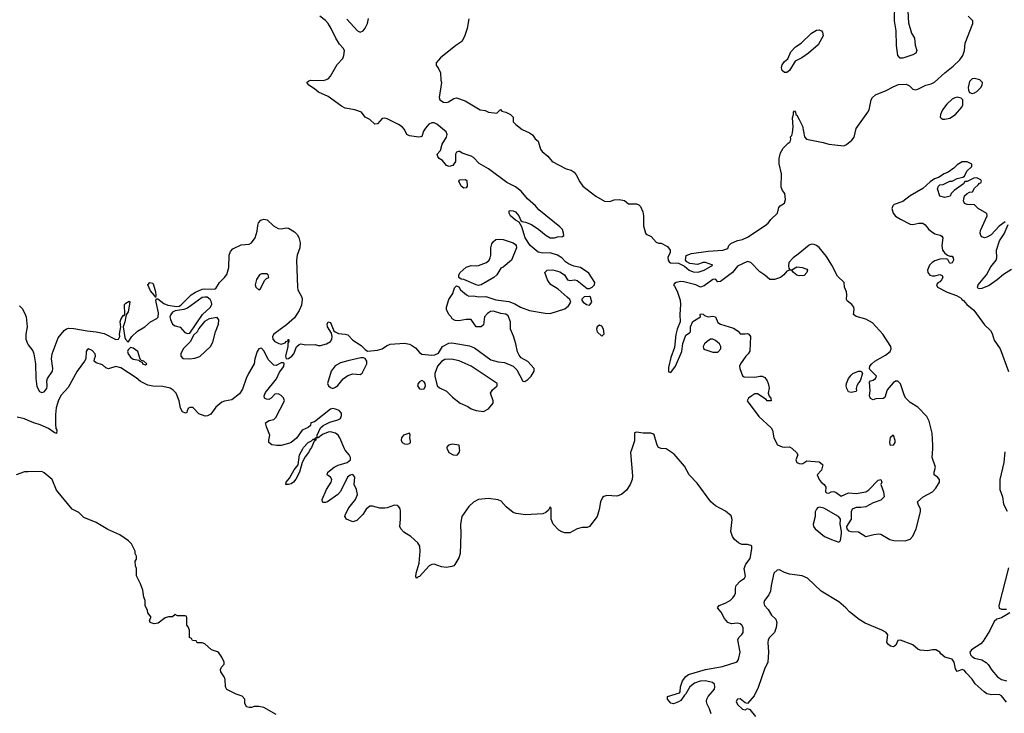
# Model space of a CAD drawing. Header units: inches. Extents: x 2380427 to 2580949, y 385907 to 546039.
# Tile 91 of 121: x 2489930 to 2497912, y 477855 to 483480. Entities that reach past the tile are written whole.
import ezdxf

# ---------------------------------------------------------------- set-up
doc = ezdxf.new("R2010")
doc.units = ezdxf.units.IN
doc.header["$MEASUREMENT"] = 0
for name, color, linetype in [('C4487', 7, 'Continuous'), ('C4488', 7, 'Continuous'), ('C4497', 7, 'Continuous'), ('C4498', 7, 'Continuous')]:
    doc.layers.add(name, color=color, linetype=linetype)

msp = doc.modelspace()

# ---------------------------------------------------------------- linework, layer by layer
at = {"layer": 'C4487', "color": 5, "elevation": 40}
msp.add_lwpolyline([(2490000, 479813.3), (2489970, 479812.8), (2489902, 479790)], dxfattribs=at)
at = {"layer": 'C4488', "color": 5, "elevation": 20}
for points in [[(2489930, 481159.6), (2489950, 481137.6), (2489970, 481103.8), (2489982.2, 481070), (2489990.9, 480990), (2489979, 480930), (2489979.7, 480890), (2489993, 480853), (2490000, 480843.7)], [(2490000, 480229.9), (2489970, 480243.2), (2489910, 480257.2)]]:
    msp.add_lwpolyline(points, dxfattribs=at)
at = {"layer": 'C4497', "color": 5}
for points, elevation in [([(2492289.1, 480000), (2492271.6, 479970), (2492244, 479936), (2492220.7, 479890), (2492199.5, 479810), (2492170, 479753.2), (2492150.3, 479729.7), (2492130, 479717), (2492109.4, 479709.4), (2492088.7, 479710), (2492089.3, 479730), (2492117.4, 479762.6), (2492154.5, 479830), (2492186.6, 479870), (2492199.7, 479950), (2492224.7, 480000)], 20), ([(2494891.2, 480000), (2494880.6, 479970), (2494899, 479781), (2494896, 479750), (2494880.3, 479710), (2494850, 479664.2), (2494810, 479628.5), (2494770, 479616.1), (2494690, 479621.8), (2494665.8, 479614.2), (2494654.6, 479605.4), (2494637.8, 479570), (2494626.7, 479506.7), (2494610.2, 479449.8), (2494550, 479369.4), (2494530, 479360.7), (2494490, 479360.4), (2494450, 479349.8), (2494390, 479319.2), (2494350, 479317.6), (2494325.5, 479325.5), (2494300.7, 479340.7), (2494255.7, 479390), (2494239.8, 479430), (2494238, 479518), (2494230, 479529.2), (2494216.5, 479503.5), (2494195.6, 479484.4), (2494170, 479471.7), (2494030, 479465.8), (2493956, 479476), (2493930, 479484.1), (2493872.7, 479530), (2493834.1, 479574.1), (2493810, 479586.3), (2493730, 479595.8), (2493650, 479587.6), (2493610, 479567.4), (2493570, 479532.9), (2493513.8, 479450), (2493503, 479390), (2493505.9, 479310), (2493500.9, 479150), (2493490, 479116.3), (2493458.3, 479061.7), (2493450, 479051.2), (2493434.5, 479045.5), (2493390, 479038.6), (2493350, 479043.2), (2493290, 479065), (2493270, 479062.7), (2493248.4, 479051.6), (2493170, 478965.1), (2493159.2, 478960.8), (2493149.5, 478949.5), (2493142.7, 478962.7), (2493143.2, 478990), (2493167.4, 479072.6), (2493177.9, 479170), (2493173.5, 479210), (2493156.7, 479236.7), (2493102.4, 479290), (2493045, 479325), (2493019.4, 479350), (2493011.4, 479370), (2493017.3, 479430), (2493016.9, 479496.9), (2493014.2, 479514.2), (2493003.5, 479530), (2492990, 479539.8), (2492970, 479543.5), (2492910, 479521.6), (2492890, 479518.7), (2492850, 479519.7), (2492790, 479534.8), (2492770, 479533.5), (2492739.5, 479510), (2492713.1, 479466.9), (2492662.2, 479417.8), (2492630, 479408.3), (2492579, 479430), (2492567, 479450), (2492572.3, 479470), (2492599.6, 479520.4), (2492651.8, 479590), (2492667.8, 479630), (2492660.5, 479670), (2492642.9, 479710), (2492647, 479770), (2492630, 479791.3), (2492610, 479785.1), (2492588.7, 479770), (2492530, 479653.2), (2492510.5, 479629.5), (2492424.7, 479570), (2492410, 479563.7), (2492390, 479565.2), (2492385.2, 479570), (2492382.7, 479590), (2492417.6, 479670), (2492455.6, 479730), (2492460.9, 479750), (2492450, 479769), (2492424, 479790), (2492429.3, 479810), (2492480.9, 479850), (2492513.3, 479866.7), (2492585.2, 479890), (2492611.8, 479910), (2492613.3, 479930), (2492602.4, 479950), (2492568.8, 479988.8), (2492563.9, 480000)], 20), ([(2493395.4, 480000), (2493410, 479970.7), (2493444.7, 479950), (2493470, 479948.2), (2493478, 479950), (2493493.2, 479970), (2493497.2, 479990), (2493496.2, 480000)], 20), ([(2495535.7, 477850), (2495522.9, 477890), (2495502.4, 477930), (2495498.1, 477950), (2495500.9, 477970), (2495510.5, 477990), (2495562, 478050), (2495565.9, 478070), (2495562.7, 478090), (2495545.7, 478105.7), (2495490, 478117.3), (2495445.2, 478114.8), (2495400.3, 478099.7), (2495363.6, 478070), (2495330, 478011.6), (2495318.2, 478001.8), (2495290, 477959.7), (2495270, 477947.1), (2495230, 477932.3), (2495210, 477938), (2495180.9, 477970), (2495181.2, 477990), (2495279.2, 478020.8), (2495285.6, 478030), (2495287.7, 478070), (2495302.2, 478117.8), (2495330, 478152.2), (2495352, 478170), (2495489.3, 478210.7), (2495626.5, 478233.5), (2495737.2, 478270), (2495750, 478278), (2495758, 478290), (2495770.9, 478350), (2495750.6, 478450), (2495758.8, 478470), (2495784.9, 478495.1), (2495793.7, 478510), (2495794.7, 478550), (2495784.7, 478570), (2495770, 478580.7), (2495750, 478584.8), (2495699.4, 478579.4), (2495671.8, 478591.8), (2495643.3, 478623.3), (2495615.4, 478675.4), (2495586, 478710), (2495599.6, 478730), (2495650, 478748.4), (2495688.7, 478770), (2495711.7, 478790), (2495725, 478810), (2495732.1, 478830), (2495732.4, 478870), (2495738.4, 478890), (2495770, 478927.2), (2495804.7, 478950), (2495814.2, 478965.8), (2495802.2, 479030), (2495815.6, 479064.4), (2495850.5, 479110), (2495865.3, 479190), (2495864.2, 479210), (2495856, 479216), (2495830, 479222.6), (2495784.9, 479224.9), (2495757.4, 479237.4), (2495724.9, 479264.9), (2495707.9, 479287.9), (2495695, 479330), (2495705.7, 479425.7), (2495697.2, 479457.2), (2495652.9, 479492.9), (2495570, 479537.5), (2495533.9, 479570), (2495422.5, 479722.5), (2495358.3, 479790), (2495318.6, 479858.6), (2495236.9, 479956.9), (2495171, 480000)], 20), ([(2496195.2, 480000), (2496227.3, 479970), (2496238, 479950), (2496221, 479910), (2496231.3, 479890), (2496250, 479880.7), (2496270, 479877.3), (2496279.5, 479880.5), (2496310, 479902), (2496410, 479893.4), (2496436.3, 479876.3), (2496441, 479870), (2496430, 479828), (2496394, 479790), (2496411.3, 479750), (2496426, 479730), (2496451.3, 479710), (2496464.7, 479690), (2496462, 479650), (2496470, 479642), (2496490, 479641), (2496509.2, 479650.8), (2496530, 479654.8), (2496550, 479646.8), (2496590, 479616), (2496650, 479644), (2496710, 479637.1), (2496788.6, 479651.4), (2496814, 479666), (2496890, 479744.7), (2496912, 479750), (2496918, 479730), (2496911, 479710), (2496933.4, 479650), (2496938.8, 479610), (2496910, 479583.6), (2496850, 479561.6), (2496790.2, 479529.8), (2496750, 479523.5), (2496710, 479524.5), (2496678.8, 479510), (2496670.7, 479490), (2496670.5, 479430), (2496633.4, 479370), (2496634, 479350), (2496650, 479334), (2496668.4, 479328.4), (2496730, 479326.4), (2496790, 479288), (2496854.5, 479305.5), (2496890, 479310.3), (2496910, 479306.4), (2496985.1, 479265.1), (2497015.4, 479255.4), (2497107.4, 479252.6), (2497150, 479267.2), (2497170, 479290.4), (2497196.1, 479350), (2497231.8, 479490), (2497231.6, 479511.6), (2497213.2, 479550), (2497209.1, 479570.9), (2497254, 479610), (2497329.2, 479650), (2497358, 479682), (2497385.2, 479730), (2497385.2, 479750), (2497370, 479769), (2497344, 479790), (2497344, 479810), (2497353.2, 479850), (2497326.6, 479930), (2497331.3, 480000)], 20), ([(2497915, 479975), (2497907.8, 479890), (2497876.8, 479750), (2497874.7, 479670), (2497898.4, 479610), (2497905.3, 479550), (2497934.4, 479494.4)], 20), ([(2492010, 477846), (2491910, 477902), (2491870, 477908.7), (2491830, 477908.7), (2491810, 477902), (2491790, 477902), (2491768.4, 477908.4), (2491756.4, 477936.4), (2491755.3, 477970), (2491734, 477994), (2491686, 478010), (2491608.9, 478048.9), (2491598, 478070), (2491595.3, 478130), (2491588, 478150), (2491562, 478190), (2491558, 478210), (2491566, 478230), (2491587.3, 478252.7), (2491588, 478270), (2491568.7, 478310), (2491544.7, 478344.7), (2491533.6, 478353.6), (2491486, 478370), (2491430, 478418), (2491410, 478426), (2491370, 478426), (2491362, 478442), (2491330, 478446), (2491322, 478462), (2491306, 478470), (2491306, 478530), (2491296.4, 478556.4), (2491286, 478570), (2491286, 478630), (2491282, 478642), (2491270, 478646), (2491210, 478646), (2491190, 478655.3), (2491170, 478638), (2491136.4, 478636.4), (2491110, 478628), (2491053.2, 478586.8), (2491021.2, 478581.2), (2490988, 478590), (2490982, 478610), (2490995.3, 478635.3), (2490968, 478670), (2490967.3, 478687.3), (2490948, 478730), (2490948, 478770), (2490936.4, 478796.4), (2490927.3, 478852.7), (2490910, 478906), (2490878, 478970), (2490878, 479030), (2490868, 479050), (2490866, 479090), (2490876.4, 479103.6), (2490878, 479130), (2490866, 479150), (2490866, 479170), (2490838, 479230), (2490813.6, 479253.6), (2490743.1, 479303.1), (2490645.6, 479345.6), (2490550, 479402), (2490450, 479442), (2490410, 479484), (2490355.3, 479510), (2490230, 479664), (2490194, 479750), (2490130, 479806.3), (2490110, 479815.1), (2490000, 479813.3)], 40), ([(2497930, 477946), (2497890, 477997.7), (2497870, 478006), (2497810, 478005.3), (2497770, 478013), (2497747.7, 478027.7), (2497674.9, 478094.9), (2497650, 478132.1), (2497602.1, 478182.1), (2497590, 478202), (2497570, 478208.9), (2497530, 478193), (2497516.5, 478216.5), (2497505, 478270), (2497490, 478292.8), (2497430, 478309.6), (2497397, 478337), (2497389.7, 478350), (2497356.4, 478370), (2497330, 478370.9), (2497290, 478360.2), (2497230, 478365.8), (2497210, 478375.2), (2497169.8, 478410), (2497070, 478448.9), (2497050, 478445.5), (2497031.5, 478408.5), (2497021.2, 478398.8), (2497010, 478393.5), (2496990, 478398.3), (2496971.8, 478411.8), (2496959.9, 478430), (2496968.4, 478490), (2496954.3, 478510), (2496919.9, 478530), (2496784.8, 478584.8), (2496735, 478615), (2496657.2, 478677.2), (2496626.8, 478710), (2496570, 478757.7), (2496426.5, 478846.5), (2496317.7, 478950), (2496274, 478970), (2496170, 478983.4), (2496130, 478997), (2496090, 479018.2), (2496070, 479016.8), (2496044.3, 478990), (2496020.9, 478890), (2496015.9, 478844.1), (2496003.5, 478816.5), (2495967.5, 478770), (2495961.2, 478750), (2495968.2, 478730), (2495996.5, 478696.5), (2496024.6, 478650), (2496058.5, 478618.5), (2496068.1, 478590), (2496062.1, 478550), (2496048.9, 478511.1), (2496008.3, 478470), (2495997.8, 478450), (2495994.1, 478430), (2496000.6, 478350), (2495995.9, 478270), (2495966.9, 478213.1), (2495915.9, 478064.1), (2495883.9, 477996.1), (2495830, 477933.1), (2495810, 477940.7), (2495770, 477972.2), (2495750, 477969.7), (2495738.4, 477950), (2495750, 477925.8), (2495789.6, 477889.6), (2495810, 477883.2), (2495830, 477892.4), (2495850, 477886.5), (2495895.7, 477830)], 20), ([(2497945.2, 479034.8), (2497867.7, 478730), (2497870, 478707.4), (2497890, 478699.8), (2497930, 478699.2)], 20), ([(2497955.3, 478670), (2497890.1, 478629.9), (2497850, 478617), (2497830, 478599.7), (2497794.7, 478525.3), (2497740.7, 478439.3), (2497720.9, 478419.1), (2497645, 478370), (2497631.1, 478350), (2497637.1, 478330), (2497650, 478315.4), (2497670, 478303), (2497730, 478287.5), (2497765.9, 478265.9), (2497781.3, 478250), (2497810, 478204.7), (2497857.2, 478150), (2497890, 478130.1), (2497930, 478119.2)], 20)]:
    msp.add_lwpolyline(points, dxfattribs=dict(at, elevation=elevation))
at = {"layer": 'C4497', "color": 5, "elevation": 20}
msp.add_lwpolyline([(2496412.8, 479527.2), (2496398.8, 479521.2), (2496388.5, 479511.5), (2496379.3, 479490), (2496379.3, 479450), (2496362.4, 479390), (2496364.9, 479370), (2496379.3, 479350), (2496454, 479290), (2496510, 479263.7), (2496570, 479242.8), (2496582.7, 479257.3), (2496592.7, 479312.7), (2496593.2, 479333.2), (2496582, 479390), (2496582.7, 479430), (2496578.4, 479438.4), (2496569, 479450), (2496450, 479518.7)], close=True, dxfattribs=at)
at = {"layer": 'C4498', "color": 5, "elevation": 20}
for points in [[(2497130.5, 483550), (2497135.9, 483455.9), (2497160.7, 483370), (2497184, 483330), (2497190, 483274), (2497202.8, 483230), (2497194.8, 483210), (2497170, 483196), (2497090, 483167.6), (2497067.8, 483167.8), (2497049.6, 483189.6), (2497038.7, 483270), (2497034.5, 483390), (2497023, 483470), (2497025.3, 483605.3)], [(2490000, 480843.7), (2490035.8, 480795.8), (2490046.3, 480770), (2490059.3, 480690), (2490061.1, 480570), (2490070, 480506), (2490090, 480464.9), (2490110, 480457.1), (2490130, 480461.6), (2490151, 480490), (2490154.3, 480510), (2490151.5, 480550), (2490156.2, 480570), (2490195.1, 480630), (2490198, 480650), (2490187, 480730), (2490192.6, 480770), (2490241, 480899), (2490290, 480960.8), (2490310, 480973.3), (2490330, 480979), (2490370, 480976.8), (2490476.4, 480956.4), (2490550, 480948.4), (2490614.1, 480934.1), (2490710, 480887.6), (2490731.4, 480888.6), (2490742, 480910), (2490740.7, 480930), (2490749.6, 480990), (2490745.4, 481030), (2490749.7, 481050), (2490770, 481081), (2490778, 481082), (2490782, 481090), (2490781.2, 481170), (2490790, 481181), (2490816.9, 481196.9), (2490822, 481190), (2490810.4, 481110), (2490793.2, 481086.8), (2490783.8, 481030), (2490770.3, 480990), (2490781.6, 480901.6), (2490788.1, 480888.1), (2490810, 480864.7), (2490839.7, 480910), (2490886.6, 480953.4), (2490944.2, 480990), (2490990, 481028.5), (2491042.7, 481057.3), (2491052.9, 481067.1), (2491055.9, 481104.1), (2491036, 481190), (2491035.3, 481204.7), (2491043.1, 481216.9), (2491050, 481216), (2491098.2, 481178.2), (2491130, 481164.2), (2491204.8, 481155.2), (2491222.9, 481157.1), (2491236.3, 481163.7), (2491319.6, 481250), (2491354.5, 481270), (2491410, 481294.2), (2491430, 481298.2), (2491510, 481294), (2491519.5, 481300.5), (2491551.1, 481350), (2491591.9, 481388.1), (2491610, 481412.4), (2491625.5, 481470), (2491629.1, 481570), (2491639.1, 481601), (2491659.2, 481620.8), (2491726.9, 481653.1), (2491790, 481658.9), (2491810, 481670.8), (2491838.8, 481710), (2491855.1, 481764.9), (2491859.5, 481810), (2491866.8, 481833.2), (2491885.8, 481854.2), (2491910, 481862.7), (2491937.5, 481857.4), (2491987.4, 481807.4), (2492025.8, 481785.8), (2492050, 481782.9), (2492090, 481791.8), (2492108.8, 481788.8), (2492159.1, 481759.1), (2492179, 481739), (2492193.2, 481713.2), (2492203.9, 481670), (2492201.4, 481630), (2492180.1, 481570), (2492174.6, 481530), (2492183.4, 481310), (2492185.7, 481290), (2492216.8, 481230), (2492219.3, 481210), (2492214.3, 481165.7), (2492197, 481123), (2492158.6, 481061.4), (2492094.5, 481005.5), (2491990.2, 480930), (2491978.7, 480910), (2491981.2, 480890), (2491997.7, 480870), (2492030, 480852.9), (2492050, 480848.8), (2492081.1, 480858.9), (2492090, 480870.6), (2492105.2, 480874.8), (2492110.3, 480890.3), (2492111.8, 480870), (2492104.5, 480855.5), (2492104, 480830), (2492086.4, 480750), (2492090, 480728.5), (2492110, 480732.2), (2492137.7, 480750), (2492151.4, 480770), (2492174.1, 480825.9), (2492194.6, 480845.4), (2492210, 480850.3), (2492250, 480844), (2492326.6, 480846.6), (2492350, 480839.1), (2492370, 480838.8), (2492418, 480850), (2492449.3, 480870.7), (2492461.2, 480890), (2492463.7, 480910), (2492458.4, 480938.4), (2492425.6, 480990), (2492422, 481010), (2492430, 481031), (2492450, 481024.7), (2492477.5, 480957.5), (2492487.9, 480947.9), (2492515.6, 480935.6), (2492570, 480930.2), (2492590, 480924), (2492630, 480882), (2492698.3, 480838.3), (2492730, 480804.9), (2492750, 480793), (2492830, 480799.1), (2492868, 480810), (2492903.7, 480836.3), (2492932.3, 480847.7), (2493050, 480857.1), (2493090, 480847.7), (2493115.9, 480835.9), (2493138.7, 480818.7), (2493170, 480782), (2493190, 480767.7), (2493270, 480760.5), (2493296.6, 480763.4), (2493325.6, 480774.4), (2493357.2, 480830), (2493410, 480856.3), (2493430, 480860.5), (2493450, 480858), (2493575.6, 480835.6), (2493618.3, 480818.3), (2493750, 480721.3), (2493810, 480704.4), (2493859, 480699), (2493930.4, 480670.4), (2493960.9, 480640.9), (2494008.8, 480548.8), (2494025.3, 480545.3), (2494050, 480560.9), (2494077.7, 480590), (2494100.5, 480630), (2494099.5, 480650), (2494050, 480707), (2493996.6, 480736.6), (2493978.7, 480758.7), (2493966.2, 480786.2), (2493953.3, 480850), (2493933.1, 480913.1), (2493909.5, 480969.5), (2493909.4, 481030), (2493890, 481079), (2493870, 481092.3), (2493830, 481098), (2493770, 481115.1), (2493746.2, 481113.8), (2493722, 481098), (2493698.8, 481070), (2493690, 481006), (2493670, 480988), (2493630, 480988), (2493590, 481048), (2493550, 481049), (2493490, 481037.2), (2493461.2, 481041.2), (2493435.3, 481055.3), (2493428, 481070), (2493409.1, 481089.1), (2493389.3, 481129.3), (2493389.4, 481150), (2493409.4, 481210), (2493441.2, 481258.8), (2493454.6, 481305.4), (2493470, 481322), (2493490, 481314), (2493504.7, 481290), (2493551, 481250), (2493570, 481239.1), (2493610, 481240.5), (2493650, 481233), (2493710, 481234.9), (2493790, 481207.3), (2493895.3, 481195.3), (2493944, 481176), (2493990, 481148), (2494062.3, 481122.3), (2494190, 481098.9), (2494230, 481097.4), (2494350, 481136.3), (2494380.1, 481159.9), (2494399, 481190), (2494389.3, 481210), (2494369.6, 481229.7), (2494294.2, 481294.2), (2494239, 481330), (2494222, 481350), (2494209, 481370), (2494188, 481430), (2494206, 481450), (2494250.9, 481450.9), (2494310, 481434.8), (2494346, 481410), (2494370, 481371), (2494390, 481364), (2494430, 481371), (2494450, 481366), (2494530, 481301), (2494550, 481298.8), (2494570, 481310.8), (2494589.2, 481330), (2494592.3, 481350), (2494544.8, 481424.8), (2494476, 481470), (2494422.4, 481482.4), (2494380.1, 481500.1), (2494355.8, 481515.8), (2494324, 481550), (2494288.7, 481570), (2494230, 481589.3), (2494170, 481586), (2494134, 481594), (2494067.9, 481647.9), (2494026.6, 481710), (2493999.6, 481799.6), (2493979, 481839), (2493950, 481853.2), (2493909.8, 481889.8), (2493899.3, 481910), (2493898, 481930), (2493910, 481934), (2493930, 481930.7), (2493950, 481921), (2493976, 481890), (2493991.6, 481851.6), (2494003.6, 481843.6), (2494030, 481838), (2494078.5, 481818.5), (2494139.8, 481779.8), (2494197.3, 481730), (2494230, 481710.5), (2494266, 481710), (2494290, 481718.8), (2494330, 481721), (2494342, 481730), (2494339.3, 481750), (2494330, 481779), (2494310, 481801.2), (2494138.6, 481938.6), (2494111.3, 481970), (2494046.5, 482026.5), (2493996.3, 482090), (2493950, 482124.8), (2493879.4, 482159.4), (2493730, 482271.1), (2493655, 482315.1), (2493610, 482362), (2493590, 482373.3), (2493517, 482397), (2493498, 482410), (2493488, 482412), (2493470, 482406), (2493462, 482390), (2493462, 482330), (2493442, 482298), (2493411, 482289), (2493390, 482298), (2493357, 482337), (2493330, 482355.3), (2493319, 482370), (2493315.3, 482390), (2493341.2, 482418.8), (2493356.1, 482470), (2493391.2, 482528.8), (2493395.7, 482550), (2493387.9, 482570), (2493312.2, 482632.2), (2493290, 482643), (2493270, 482644.4), (2493246.9, 482633.1), (2493219.5, 482600.5), (2493204.9, 482575.1), (2493190, 482534), (2493182, 482530), (2493167, 482527), (2493090, 482537.2), (2493069.3, 482550), (2493049.5, 482590), (2493029.6, 482610), (2493001.6, 482630), (2492910, 482675.3), (2492890, 482680.6), (2492870, 482678.2), (2492830, 482635), (2492810, 482632.1), (2492770, 482669.8), (2492730.8, 482690.8), (2492700.3, 482730), (2492647, 482750), (2492570, 482761.9), (2492538.3, 482778.3), (2492430, 482857.5), (2492351.4, 482891.4), (2492320.2, 482920.2), (2492275.1, 482950), (2492257, 482970), (2492274.7, 482985.2), (2492289, 482990), (2492390, 482987.3), (2492410, 482991.3), (2492430, 483001.7), (2492450, 483022.1), (2492504.4, 483115.6), (2492550, 483164.6), (2492559, 483190), (2492562.3, 483230), (2492553, 483250), (2492522.8, 483282.8), (2492491.9, 483330), (2492454.2, 483410), (2492430, 483449.7), (2492410, 483472.8), (2492363.6, 483510)], [(2492583.6, 483483.6), (2492670, 483390.3), (2492690, 483378.7), (2492713.7, 483390), (2492730, 483410.4), (2492749.8, 483450), (2492758, 483490)], [(2493570, 483486), (2493557.4, 483410), (2493536.1, 483343.9), (2493515.6, 483304.4), (2493465, 483270), (2493342.8, 483170), (2493305.3, 483130), (2493307, 483110), (2493322.4, 483090), (2493342, 483050), (2493344, 482990), (2493350.4, 482970.4), (2493330.7, 482850), (2493335.8, 482830), (2493365.4, 482810), (2493392, 482808), (2493407.1, 482812.9), (2493450, 482842), (2493470, 482846.3), (2493542, 482822), (2493662, 482750), (2493703.1, 482743.1), (2493730, 482730.8), (2493798, 482722), (2493828.4, 482751.6), (2493839.6, 482739.6), (2493870, 482730.7), (2493910, 482710.8), (2493930.7, 482690), (2493931.3, 482651.3), (2493951, 482630), (2494002.8, 482590), (2494063.8, 482563.8), (2494087.5, 482547.5), (2494110, 482514), (2494133.8, 482493.8), (2494152.1, 482430), (2494165.5, 482410), (2494212.5, 482372.5), (2494246.7, 482330), (2494360.4, 482270), (2494399.5, 482259.5), (2494424.2, 482244.2), (2494441.8, 482221.8), (2494470, 482165.3), (2494494.9, 482130), (2494600.2, 482050), (2494670.7, 482009.3), (2494713.4, 482006.6), (2494750, 482020.4), (2494790, 482023.1), (2494834, 482014), (2494866.2, 481986.2), (2494930, 481987), (2494950, 481979.3), (2494964, 481964), (2494981.8, 481921.8), (2494987.8, 481890), (2494987.9, 481807.9), (2495002.8, 481750), (2495010, 481741), (2495050, 481722.8), (2495090, 481674.8), (2495110, 481666.8), (2495130, 481666.8), (2495182, 481642), (2495202, 481610), (2495202, 481590), (2495185.4, 481554.6), (2495186, 481530), (2495195.3, 481515.3), (2495207.3, 481507.3), (2495270, 481506.8), (2495320.5, 481480.5), (2495357.3, 481450), (2495390, 481434.4), (2495430, 481432.2), (2495479.5, 481450), (2495549, 481490), (2495490, 481511.1), (2495470, 481511.2), (2495424.7, 481495.3), (2495362.3, 481502.3), (2495337.5, 481517.5), (2495328, 481530), (2495332.9, 481567.1), (2495374.9, 481585.1), (2495510, 481604), (2495630, 481611), (2495670, 481624.7), (2495679, 481650), (2495695.5, 481664.5), (2495750, 481690.4), (2495790, 481698), (2495830, 481717), (2495972.8, 481810), (2495997.4, 481830), (2496019.7, 481860.2), (2496072.3, 481910), (2496083.3, 481956.7), (2496095.3, 481970), (2496130, 481991), (2496138.9, 482021.1), (2496131.9, 482070), (2496114.3, 482094.3), (2496102.2, 482122.2), (2496105.8, 482230), (2496087.2, 482310), (2496086.3, 482353.7), (2496098.8, 482401.2), (2496120.5, 482439.5), (2496160, 482480), (2496176, 482490), (2496182, 482510), (2496178, 482530), (2496190, 482542), (2496196.1, 482563.9), (2496199.7, 482610), (2496194.8, 482685.2), (2496202, 482710), (2496202, 482730), (2496210, 482742), (2496218, 482730), (2496222, 482710), (2496230, 482704.7), (2496250, 482671), (2496276.3, 482616.3), (2496291.6, 482530), (2496308.9, 482510), (2496444.8, 482484.8), (2496490.6, 482469.4), (2496610, 482457), (2496632.8, 482467.2), (2496675.9, 482504.1), (2496693.8, 482526.2), (2496710, 482598.8), (2496806.3, 482730), (2496815.8, 482750), (2496831.8, 482830), (2496842.9, 482850), (2496868.5, 482871.5), (2496955, 482905), (2497010, 482937), (2497054.4, 482954.4), (2497116.1, 482956.1), (2497144, 482944), (2497170, 482918), (2497190, 482911.3), (2497210, 482918), (2497275.3, 482950), (2497319.7, 482960.3), (2497346.9, 482973.1), (2497430, 483050.4), (2497496.8, 483103.2), (2497550, 483153.7), (2497576, 483190), (2497588.5, 483230), (2497595.1, 483290), (2497658, 483450), (2497656, 483470), (2497618, 483510)], [(2497919.8, 481840.2), (2497870, 481805.2), (2497804.9, 481735.1), (2497770, 481715.1), (2497750, 481711.8), (2497730, 481718), (2497720.7, 481730), (2497715.1, 481750), (2497718.9, 481770), (2497772.7, 481890), (2497769.3, 481909.3), (2497699, 481950), (2497670, 481978), (2497610, 481982), (2497588.9, 481988.9), (2497582, 482010), (2497589.4, 482050.6), (2497610, 482071.3), (2497630, 482082), (2497655.3, 482084.7), (2497670, 482114), (2497700.4, 482139.6), (2497710, 482154), (2497722, 482158), (2497726, 482170), (2497722, 482182), (2497690, 482198), (2497665.4, 482194.6), (2497610, 482168), (2497592.7, 482167.3), (2497582, 482150), (2497505.4, 482094.6), (2497482, 482070), (2497472, 482050), (2497430, 482039), (2497388.7, 482050), (2497369.1, 482109.1), (2497378, 482130), (2497390, 482142), (2497416.4, 482143.6), (2497469.4, 482170.6), (2497490, 482171), (2497530, 482191), (2497576.4, 482203.6), (2497588.4, 482211.6), (2497608.9, 482251.1), (2497648, 482290), (2497647.3, 482307.3), (2497610, 482328), (2497570, 482328.7), (2497530, 482304), (2497503.7, 482276.3), (2497456.7, 482243.3), (2497424.7, 482230), (2497379.1, 482200.9), (2497346, 482190), (2497310, 482164), (2497251.3, 482110), (2497150, 482052), (2497090, 482006.3), (2497018.7, 481981.3), (2497008.8, 481971.2), (2497001.1, 481950), (2497010.3, 481910), (2497030, 481887.9), (2497070, 481863.6), (2497150, 481821.6), (2497170, 481819.3), (2497218, 481830), (2497250.2, 481830.2), (2497270, 481817.1), (2497299.6, 481779.6), (2497321.2, 481761.2), (2497350, 481743.7), (2497392.6, 481732.6), (2497404.4, 481724.4), (2497413, 481710), (2497405.3, 481650), (2497412, 481612), (2497430, 481586), (2497450, 481571), (2497470, 481562), (2497490, 481562), (2497498, 481550), (2497501, 481530), (2497490, 481508.7), (2497470, 481504), (2497455.3, 481535.3), (2497440.4, 481540.4), (2497390, 481538.7), (2497350, 481524), (2497328.4, 481511.6), (2497305.3, 481490), (2497288.2, 481450), (2497293, 481430), (2497308.3, 481408.3), (2497330, 481402), (2497350, 481402), (2497390, 481412.4), (2497406.8, 481406.8), (2497412.7, 481390), (2497404, 481370), (2497390, 481353.2), (2497373.7, 481346.3), (2497361, 481330), (2497370.4, 481310), (2497447.5, 481270), (2497524.4, 481244.4), (2497560.8, 481220.8), (2497568.1, 481210), (2497582.3, 481202.3), (2497607.8, 481170), (2497663.7, 481123.8), (2497750, 481006.2), (2497800, 480960.1), (2497813.8, 480933.8), (2497830, 480881.4), (2497878, 480810), (2497946.1, 480626.1)], [(2497970, 481454.2), (2497905.9, 481414.1), (2497855.3, 481370), (2497790, 481324.8), (2497730, 481299.5), (2497710, 481297.2), (2497700.9, 481300.9), (2497694, 481310), (2497699.3, 481330), (2497766.6, 481410), (2497803.6, 481476.4), (2497847, 481530), (2497851.8, 481550), (2497849.4, 481610), (2497873.4, 481686.6), (2497910, 481744.7), (2497942, 481818)], [(2497331.3, 480000), (2497333.3, 480030), (2497327.5, 480127.5), (2497303.6, 480223.6), (2497283.1, 480263.1), (2497210, 480338), (2497150, 480376.2), (2497114, 480410), (2497102, 480430), (2497070, 480528), (2497050, 480548.7), (2497030, 480548.7), (2497010, 480535.3), (2496961.1, 480478.9), (2496944.7, 480415.3), (2496931.1, 480408.9), (2496870, 480404), (2496850, 480398), (2496827.3, 480407.3), (2496818, 480430), (2496824, 480470), (2496820.4, 480539.6), (2496828.4, 480551.6), (2496850, 480558), (2496868, 480570), (2496875.3, 480590), (2496822.7, 480642.7), (2496819, 480650), (2496820.9, 480670), (2496836.9, 480690), (2496863, 480710), (2496950, 480759), (2496986.6, 480790), (2496995.6, 480810), (2496990.9, 480830), (2496927.9, 480930), (2496842.3, 481022.3), (2496790, 481050.9), (2496711.9, 481071.9), (2496689.4, 481089.4), (2496695.1, 481130), (2496692.3, 481150), (2496677.2, 481170), (2496638.9, 481198.9), (2496632.3, 481210), (2496636.3, 481250), (2496632.3, 481272.3), (2496616.9, 481310), (2496613.6, 481350), (2496559.8, 481399.8), (2496514.3, 481490), (2496470, 481559.4), (2496410, 481631.5), (2496390, 481650.2), (2496370, 481657.8), (2496350, 481659), (2496330, 481651.1), (2496241.8, 481578.2), (2496200.4, 481550), (2496164, 481510), (2496162, 481482), (2496164.7, 481464.7), (2496172.7, 481452.7), (2496190, 481452), (2496230, 481474.8), (2496274, 481470), (2496310, 481458), (2496316, 481450), (2496311, 481430), (2496290, 481406.6), (2496250, 481402), (2496230, 481408.7), (2496202, 481430), (2496190, 481448), (2496170, 481448.7), (2496150, 481442), (2496124.7, 481410), (2496098, 481390), (2496050, 481373.2), (2496010, 481374), (2495970, 481409), (2495930, 481434), (2495856, 481510), (2495830, 481518.4), (2495750, 481480.7), (2495708.7, 481430), (2495610, 481356), (2495590, 481354), (2495570, 481374.5), (2495550, 481372.4), (2495478.9, 481321.1), (2495450, 481312), (2495410, 481329.4), (2495314.2, 481354.2), (2495290, 481355.8), (2495252, 481350), (2495238.8, 481341.2), (2495230.6, 481330), (2495239.7, 481319.7), (2495258.7, 481278.7), (2495284.6, 481204.6), (2495287.1, 481170), (2495280.4, 481090), (2495284.3, 481030), (2495260.1, 480970), (2495250, 480926.6), (2495237.6, 480822.4), (2495210, 480739.5), (2495190, 480659.3), (2495190, 480624.9), (2495210, 480618), (2495247.3, 480670), (2495298, 480790), (2495307.2, 480852.8), (2495330, 480922), (2495360.4, 480939.6), (2495368, 480950), (2495369, 480990), (2495386.3, 481033.7), (2495448, 481070), (2495446, 481090), (2495450, 481094), (2495470, 481091.3), (2495481, 481081), (2495510, 481071.3), (2495550, 481074.8), (2495570.8, 481070.8), (2495590, 481024.7), (2495610, 481011.3), (2495717.5, 480977.5), (2495754.4, 480954.4), (2495770, 480932), (2495810, 480931.3), (2495830, 480936), (2495842, 480930), (2495854.8, 480910), (2495847.7, 480792.3), (2495836, 480770), (2495816, 480750), (2495774, 480690), (2495764.9, 480670), (2495767.7, 480650), (2495790, 480592), (2495802.8, 480582.8), (2495890, 480580.5), (2495929.7, 480590.3), (2495950, 480590.4), (2495970, 480578), (2495990.4, 480550), (2495998.4, 480530), (2496004.9, 480495.1), (2495998.8, 480450), (2496006, 480426), (2496018, 480410), (2496022, 480390), (2495989.6, 480389.7), (2495980.2, 480400.2), (2495910, 480445.2), (2495890, 480445.2), (2495864.7, 480430), (2495838, 480410), (2495827.3, 480390), (2495922.8, 480262.8), (2496023, 480170), (2496033.4, 480150), (2496043, 480090), (2496072.5, 480032.5), (2496110, 480016.4), (2496130, 480012.4), (2496170, 480014.9), (2496190, 480004.9), (2496195.2, 480000)], [(2492224.7, 480000), (2492230, 480010.5), (2492270, 480052.4), (2492295.5, 480064.5), (2492310, 480077.3), (2492318.8, 480078.8), (2492326, 480074), (2492326, 480086), (2492342, 480098), (2492341.2, 480110), (2492369.6, 480170), (2492389.6, 480190), (2492444.4, 480215.6), (2492510, 480233.8), (2492530, 480246.5), (2492540.2, 480270), (2492537.7, 480290), (2492519.8, 480310), (2492490, 480322.2), (2492470, 480326.2), (2492450, 480321.1), (2492320, 480220), (2492290.8, 480210), (2492288.4, 480190), (2492267.8, 480172.2), (2492221.1, 480150), (2492174.9, 480085.1), (2492130, 480051.1), (2492110, 480042.3), (2492050, 480027.3), (2492013.7, 480026.3), (2491973.1, 480033.1), (2491949.2, 480050), (2491949, 480070), (2491959.3, 480110), (2491930, 480178), (2491923.7, 480210), (2491951.4, 480228.6), (2491990, 480238.5), (2492007, 480253), (2492076.2, 480390), (2492070, 480414.6), (2492050, 480432.9), (2492030, 480442), (2492010, 480446.2), (2491997.5, 480442.5), (2491970, 480409.8), (2491950, 480400.7), (2491930, 480402.8), (2491915.6, 480410), (2491911.2, 480430), (2491922.9, 480457.1), (2492011.3, 480568.7), (2492037.3, 480622.7), (2492071.9, 480668.1), (2492073, 480693), (2492070, 480696.9), (2492050, 480696.5), (2492010, 480676.8), (2491990, 480679.2), (2491945.4, 480725.4), (2491912.9, 480792.9), (2491890, 480815.1), (2491869.1, 480810.9), (2491855.7, 480790), (2491837, 480730), (2491831.5, 480688.5), (2491784.5, 480610), (2491765.9, 480570), (2491736.4, 480483.6), (2491713.4, 480446.6), (2491650, 480397.4), (2491590, 480386.3), (2491570, 480377.4), (2491521.4, 480338.6), (2491479.4, 480280.6), (2491452.8, 480267.3), (2491434.3, 480265.7), (2491383.1, 480283.1), (2491339.3, 480330), (2491330, 480334.3), (2491310, 480334.7), (2491298.8, 480330), (2491286.8, 480310), (2491284.7, 480295.3), (2491274, 480290), (2491250, 480299.5), (2491233.3, 480330), (2491223.7, 480390), (2491199.5, 480450), (2491175.8, 480475.8), (2491151, 480491), (2491090, 480505.6), (2491010, 480507.9), (2490970, 480516.9), (2490910, 480546.9), (2490875.7, 480575.7), (2490750, 480656.1), (2490710, 480667), (2490650, 480648.6), (2490630, 480657.4), (2490600.6, 480680.6), (2490550, 480697), (2490535.1, 480710), (2490537, 480730), (2490546, 480750), (2490542.7, 480770), (2490517.1, 480797.1), (2490488, 480812), (2490476.3, 480803.7), (2490470.6, 480790), (2490466.9, 480730), (2490456.9, 480710), (2490395, 480630), (2490322.2, 480497.8), (2490266, 480434), (2490244.7, 480395.3), (2490227.1, 480332.9), (2490220.5, 480279.5), (2490220.1, 480200.1), (2490223.5, 480163.5), (2490230.2, 480149.8), (2490230, 480124), (2490210, 480131.8), (2490163.7, 480163.7), (2490095.5, 480195.5), (2490045.1, 480210), (2490000, 480229.9)], [(2492563.9, 480000), (2492524.2, 480090), (2492511.2, 480110), (2492490, 480126.3), (2492450, 480136.9), (2492430, 480134), (2492385.1, 480114.9), (2492348.7, 480088.7), (2492331.3, 480088.7), (2492330.7, 480070), (2492318, 480062), (2492294.9, 480010), (2492289.1, 480000)], [(2495171, 480000), (2495170, 480000.7), (2495130, 480002.9), (2495109.7, 480009.7), (2495096.9, 480030), (2495072.3, 480112.3), (2495062.5, 480122.5), (2495047.7, 480127.7), (2494985.5, 480125.5), (2494930, 480135.2), (2494914.9, 480130), (2494914.4, 480065.6), (2494891.2, 480000)], [(2493496.2, 480000), (2493493.2, 480030), (2493437.1, 480037.1), (2493405.5, 480030), (2493390.4, 480010), (2493395.4, 480000)]]:
    msp.add_lwpolyline(points, dxfattribs=at)
for points in [[(2496130, 483053.2), (2496110, 483069), (2496106, 483090), (2496110, 483114.8), (2496130, 483140.7), (2496156.6, 483163.4), (2496180.5, 483219.5), (2496220.1, 483259.9), (2496264, 483290), (2496350, 483370.8), (2496390, 483394.8), (2496410, 483398), (2496431.1, 483391.1), (2496438.8, 483378.8), (2496442.8, 483350), (2496402.5, 483277.5), (2496324, 483210), (2496270, 483171.8), (2496217.1, 483142.9), (2496170, 483069), (2496150, 483053.2)], [(2497670, 483004), (2497650, 482999.7), (2497630, 482979.5), (2497618.5, 482930), (2497620.3, 482910), (2497629.1, 482889.1), (2497650, 482882.2), (2497670, 482887), (2497690, 482897.8), (2497722, 482930), (2497733.7, 482950), (2497736.3, 482970), (2497712.8, 482992.8)], [(2497530, 482851.2), (2497510, 482847.3), (2497490, 482836.1), (2497444.6, 482795.4), (2497411, 482750), (2497393.7, 482710), (2497392.6, 482690), (2497400.4, 482680.4), (2497413.6, 482673.6), (2497430, 482673.5), (2497470, 482682.4), (2497515.3, 482710), (2497568.7, 482770), (2497574.8, 482790), (2497575.1, 482830), (2497562.7, 482842.7)], [(2493530, 482114), (2493509.3, 482130), (2493489, 482170), (2493498, 482182), (2493544.7, 482184.7), (2493555.3, 482175.3), (2493557.3, 482130), (2493550, 482115.3)], [(2493650, 481323.7), (2493629.5, 481329.5), (2493530, 481373.2), (2493510, 481375.3), (2493489.1, 481389.1), (2493489, 481410), (2493502, 481430), (2493550, 481474), (2493590, 481486.8), (2493630, 481484), (2493650, 481487.7), (2493715.3, 481510), (2493735.3, 481530), (2493744, 481550), (2493749.1, 481570.9), (2493749.3, 481630.7), (2493758, 481662), (2493770, 481682), (2493790, 481698), (2493819, 481701), (2493850, 481696.3), (2493930.5, 481670.5), (2493950, 481656), (2493956, 481650), (2493958, 481630), (2493916, 481530), (2493850, 481473.2), (2493830, 481464), (2493798.8, 481410), (2493774.8, 481390), (2493670, 481329.3)], [(2491930, 481419.3), (2491890, 481418.7), (2491874, 481410), (2491850, 481373.2), (2491840.4, 481330), (2491844.4, 481310), (2491870, 481288), (2491882.7, 481297.3), (2491915.1, 481364.9), (2491930, 481380.7), (2491948.7, 481390), (2491944, 481410)], [(2491030, 481226), (2491024, 481244), (2490990, 481282), (2490968, 481330), (2490986, 481350), (2491010, 481344.7), (2491015.5, 481330), (2491030, 481274), (2491033.7, 481246.3)], [(2491430, 481231.1), (2491410, 481226), (2491290, 481140.5), (2491262, 481130), (2491190, 481119.5), (2491170, 481107.6), (2491155.3, 481090), (2491148.8, 481070), (2491151.6, 481050), (2491170.2, 481010.2), (2491190, 480996.5), (2491230, 480986.4), (2491270, 480943.7), (2491290, 480934.4), (2491310, 480938), (2491411.3, 481090), (2491473.2, 481146.8), (2491486.9, 481170), (2491485.7, 481190), (2491475.1, 481210), (2491450, 481229.7)], [(2494550, 481235.3), (2494506.4, 481233.6), (2494486.4, 481213.6), (2494486.4, 481206.4), (2494498, 481190), (2494524.7, 481170), (2494550, 481166), (2494569, 481190), (2494558, 481230)], [(2491530, 481064), (2491465.8, 481054.2), (2491428.2, 481031.8), (2491383.7, 480976.3), (2491370, 480949.7), (2491339.2, 480920.8), (2491314.9, 480870), (2491256.5, 480810), (2491236.9, 480770), (2491236, 480750), (2491253.4, 480733.4), (2491310, 480729.4), (2491350, 480734.8), (2491390, 480747.9), (2491477.5, 480830), (2491496.3, 480863.8), (2491516.7, 480950), (2491541.9, 481010), (2491544.7, 481044.7)], [(2494630, 481002), (2494612, 480990), (2494606, 480970), (2494612, 480950), (2494650, 480914), (2494667.3, 480932.7), (2494664, 480970), (2494650, 480995.3)], [(2495550, 480889), (2495530, 480889), (2495502, 480870), (2495482, 480850), (2495472, 480830), (2495472.7, 480812.7), (2495484.7, 480804.7), (2495550, 480782.8), (2495590, 480784.7), (2495615.3, 480810), (2495614, 480830), (2495602, 480850), (2495570, 480879)], [(2490830, 480822), (2490810, 480804), (2490803.8, 480790), (2490810.5, 480770), (2490830, 480742.4), (2490850, 480727), (2490898, 480718), (2490902, 480710), (2490922, 480702), (2490926, 480690), (2490950, 480681), (2490962, 480690), (2490938, 480710), (2490915.3, 480715.3), (2490910, 480726), (2490906, 480726), (2490889, 480790), (2490850, 480816)], [(2492717.5, 480737.5), (2492696.6, 480736.6), (2492590, 480712.6), (2492530, 480696), (2492487.8, 480672.2), (2492454.6, 480630), (2492426, 480530), (2492432.7, 480510), (2492450, 480497), (2492470, 480490.4), (2492490, 480499.3), (2492510, 480514), (2492553.3, 480566.7), (2492590, 480594.9), (2492630, 480608.4), (2492690, 480602.8), (2492706.6, 480613.4), (2492745.2, 480690), (2492745.2, 480710), (2492732.1, 480732.1)], [(2493430, 480727), (2493376.8, 480723.2), (2493350, 480709.3), (2493316.3, 480670), (2493296.3, 480610), (2493296.3, 480590), (2493314.8, 480510), (2493334.4, 480494.4), (2493390, 480467.7), (2493439, 480419), (2493502, 480370), (2493563.5, 480343.5), (2493590, 480324), (2493631.3, 480310), (2493690, 480301.6), (2493730, 480324.9), (2493769.2, 480370), (2493769, 480390), (2493748, 480450), (2493762, 480478), (2493802, 480510), (2493802, 480530), (2493589.2, 480670), (2493493.4, 480713.4)], [(2496670, 480455.3), (2496650, 480462), (2496634, 480490), (2496629.4, 480510), (2496632.7, 480530), (2496649.5, 480570), (2496670, 480597.3), (2496685.2, 480610), (2496728.7, 480630), (2496750.7, 480630.7), (2496762, 480610), (2496744.7, 480550), (2496730, 480535.3), (2496716, 480510), (2496711.3, 480490), (2496714, 480470), (2496710, 480466)], [(2493190, 480554), (2493170, 480544), (2493160.7, 480530), (2493156, 480510), (2493170, 480487.3), (2493190, 480482.8), (2493210, 480487.3), (2493221.2, 480510), (2493217.2, 480530), (2493210, 480542)], [(2493090, 480128), (2493042.8, 480110), (2493024.9, 480090), (2493023, 480070), (2493030.7, 480050), (2493050, 480039.5), (2493070, 480037.1), (2493090, 480044), (2493099, 480050), (2493099.3, 480060.7), (2493092.7, 480090), (2493096, 480110)], [(2496990, 480028), (2496984, 480050), (2496990, 480094), (2497010, 480112), (2497024.7, 480070), (2497024.7, 480050), (2497010, 480028.7)]]:
    msp.add_lwpolyline(points, close=True, dxfattribs=at)

doc.saveas('drawing.dxf')
